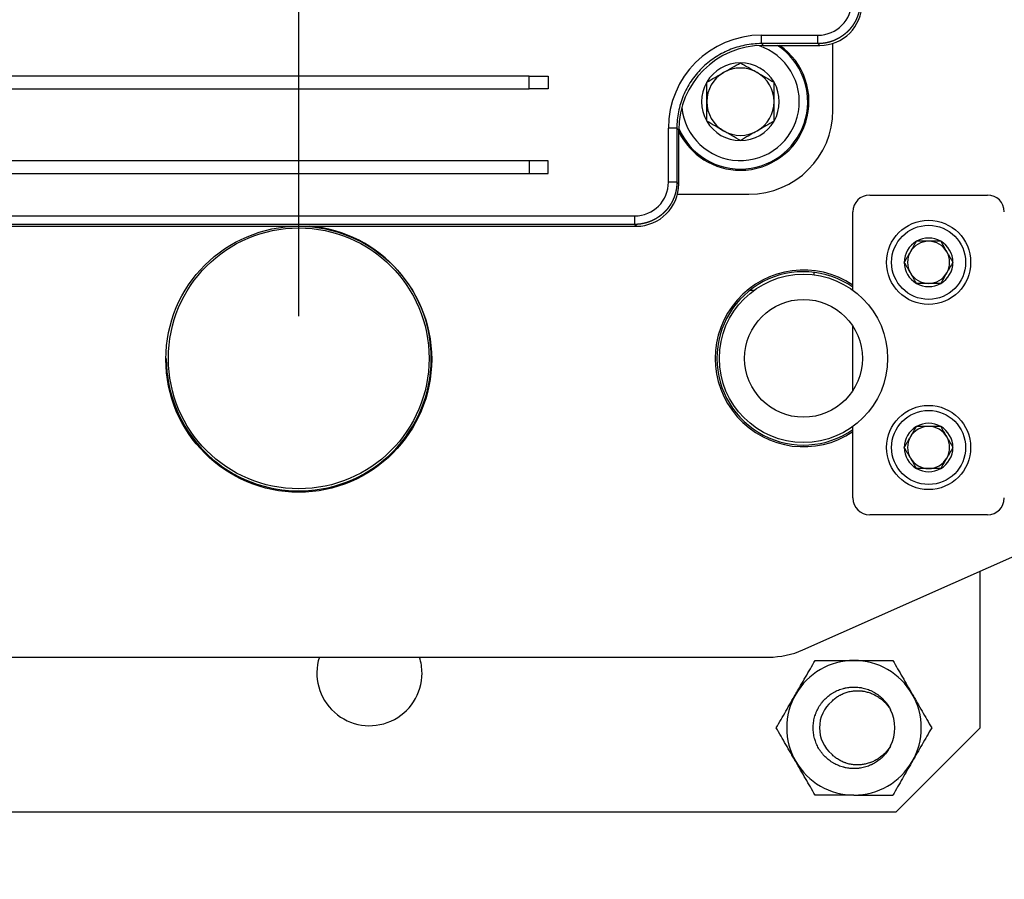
# Model space of a CAD drawing. Header units: millimetres. Extents: x 1476 to 3743, y -156 to 1447.
# Tile 44 of 70: x 3177 to 3294, y 918 to 1020. Entities that reach past the tile are written whole.
import ezdxf

# ---------------------------------------------------------------- set-up
doc = ezdxf.new("R2010")
doc.units = ezdxf.units.MM
doc.dimstyles.get("Standard").update_dxf_attribs({"dimtxt": 20, "dimasz": 8, "dimexe": 3, "dimexo": 5, "dimgap": 0.09, "dimtad": 0, "dimtih": 1, "dimtoh": 1, "dimdsep": 46, "dimtxsty": 'Standard', "dimcen": 0.09, "dimadec": 0, "dimazin": 0, "dimtfac": 1, "dimtofl": 0, "dimtmove": 0, "dimatfit": 3, "dimfxl": 1, "dimtolj": 1, "dimtzin": 0, "dimarcsym": 0})

# ---------------------------------------------------------------- blocks, each defined once
blk = doc.blocks.new('*D2')
at = {"color": 0, "lineweight": -2, "transparency": 16777216}
for p, q in [((2772.24, 987.02), (2772.24, 1209.05)), ((3210.24, 985.02), (3210.24, 1209.05)), ((2780.24, 1206.05), (2964.48, 1206.05)), ((3202.24, 1206.05), (3018, 1206.05))]:
    blk.add_line(p, q, dxfattribs=at)
at = {"color": 0, "lineweight": 18, "transparency": 16777216}
for points in [[(2780.24, 1207.39), (2780.24, 1204.72), (2772.24, 1206.05)], [(3202.24, 1207.39), (3202.24, 1204.72), (3210.24, 1206.05)]]:
    blk.add_solid(points, dxfattribs=at)
at = {"layer": 'Defpoints', "color": 0, "lineweight": 18, "transparency": 16777216}
for p in [(3210.24, 1206.05), (2772.24, 982.02), (3210.24, 980.02)]:
    blk.add_point(p, dxfattribs=at)
at = {"color": 0, "lineweight": 18, "transparency": 16777216, "insert": (2991.24, 1206.05), "char_height": 20, "attachment_point": 5}
blk.add_mtext('\\A1;438', dxfattribs=at)
blk = doc.blocks.new('*D4')
at = {"color": 0, "lineweight": -2, "transparency": 16777216}
for p, q in [((3271.46, 1048.86), (3449.96, 1048.86)), ((3446.96, 1040.86), (3446.96, 875.91)), ((3446.96, 690.77), (3446.96, 855.73)), ((3146.11, 682.77), (3449.96, 682.77))]:
    blk.add_line(p, q, dxfattribs=at)
at = {"color": 0, "lineweight": 18, "transparency": 16777216}
for points in [[(3445.62, 1040.86), (3448.29, 1040.86), (3446.96, 1048.86)], [(3445.62, 690.77), (3448.29, 690.77), (3446.96, 682.77)]]:
    blk.add_solid(points, dxfattribs=at)
at = {"layer": 'Defpoints', "color": 0, "lineweight": 18, "transparency": 16777216}
for p in [(3266.46, 1048.86), (3141.11, 682.77), (3446.96, 682.77)]:
    blk.add_point(p, dxfattribs=at)
at = {"color": 0, "lineweight": 18, "transparency": 16777216, "insert": (3446.96, 865.82), "char_height": 20, "attachment_point": 5}
blk.add_mtext('\\A1;385', dxfattribs=at)

msp = doc.modelspace()

# ---------------------------------------------------------------- linework, layer by layer
for p, q in [((3265.239, 1018.424), (3271.964, 1018.424)), ((3265.239, 1017.419), (3265.239, 1018.424)), ((3271.964, 1017.419), (3271.964, 1018.424)), ((3265.239, 1017.419), (3265.453, 1017.205)), ((3271.964, 1017.419), (3265.239, 1017.419)), ((3265.453, 1017.205), (3272.177, 1017.205)), ((3272.177, 1017.205), (3271.964, 1017.419)), ((3273.742, 1009.522), (3273.742, 1017.455)), ((3237.628, 1013.561), (3173.484, 1013.561)), ((3237.628, 1013.561), (3239.875, 1013.561)), ((3237.628, 1012.053), (3237.628, 1013.561)), ((3239.875, 1013.561), (3239.875, 1012.053)), ((3173.484, 1012.053), (3237.628, 1012.053)), ((3239.875, 1012.053), (3237.628, 1012.053)), ((3254.184, 1000.961), (3254.184, 1007.369)), ((3255.189, 1007.369), (3254.184, 1007.369)), ((3255.403, 1007.155), (3255.189, 1007.369)), ((3255.189, 1007.369), (3255.189, 1000.961)), ((3255.403, 1000.747), (3255.403, 1007.155)), ((3237.628, 1003.511), (3173.484, 1003.511)), ((3239.875, 1003.511), (3237.628, 1003.511)), ((3237.628, 1003.511), (3237.628, 1002.003)), ((3239.875, 1002.003), (3239.875, 1003.511)), ((3173.484, 1002.003), (3237.628, 1002.003)), ((3237.628, 1002.003), (3239.875, 1002.003)), ((3255.189, 1000.961), (3254.184, 1000.961)), ((3255.189, 1000.961), (3255.403, 1000.747)), ((3255.251, 999.522), (3263.742, 999.522)), ((3278.111, 999.432), (3292.111, 999.432)), ((3276.111, 988.118), (3276.111, 997.432)), ((3170.948, 996.941), (3250.164, 996.941)), ((3250.164, 996.941), (3250.164, 995.936)), ((3170.734, 995.722), (3250.378, 995.722)), ((3250.164, 995.936), (3170.948, 995.936)), ((3250.378, 995.722), (3250.164, 995.936)), ((3271.492, 989.943), (3271.492, 990.245)), ((3263.992, 988.072), (3263.816, 988.072)), ((3263.992, 988.072), (3263.992, 988.209)), ((3264.309, 988.072), (3263.992, 988.072)), ((3276.111, 976.207), (3276.111, 983.836)), ((3270.181, 945.383), (3352.303, 981.882)), ((3276.111, 963.432), (3276.111, 971.926)), ((3292.111, 961.432), (3278.111, 961.432)), ((3291.242, 936.122), (3291.242, 954.744)), ((3154.364, 944.522), (3266.119, 944.522)), ((3281.242, 926.122), (3291.242, 936.122)), ((3173.244, 926.122), (3281.242, 926.122))]:
    msp.add_line(p, q)
for centre, radius in [((3285.111, 991.432), 5), ((3210.242, 979.917), 15.8), ((3210.242, 980.022), 15.5), ((3285.111, 991.432), 4.4), ((3270.242, 980.022), 10), ((3270.242, 980.022), 7), ((3285.111, 969.432), 5), ((3285.111, 969.432), 4.4)]:
    msp.add_circle(centre, radius)
for centre, radius, start, end in [((3262.742, 1010.522), 8, 203.49, 56.66063), ((3262.742, 1010.522), 7, 185.43938, 72.25313), ((3262.742, 1010.522), 8.15, 270, 55.09125), ((3262.742, 1010.522), 4.619, 90, 150), ((3262.742, 1010.522), 4.619, 30, 90), ((3262.742, 1010.522), 4, 120, 180), ((3262.742, 1010.522), 4, 60, 120), ((3262.742, 1010.522), 4, 0, 60), ((3262.742, 1010.522), 4.619, 150, 210), ((3262.742, 1010.522), 4.619, 330, 30), ((3262.742, 1010.522), 4, 180, 240), ((3262.742, 1010.522), 4, 300, 0), ((3263.742, 1009.522), 10, 270.00002, 360), ((3262.742, 1010.522), 4.619, 210, 270), ((3262.742, 1010.522), 4.619, 270, 330), ((3262.742, 1010.522), 8.15, 205.77375, 270), ((3262.742, 1010.522), 4, 240, 300), ((3278.111, 997.432), 2, 90, 180), ((3292.111, 997.432), 2, 0, 90), ((3210.242, 980.022), 15.75, 180, 85.46063), ((3285.111, 991.432), 2.887, 120, 180), ((3285.111, 991.432), 2.5, 90, 150), ((3285.111, 991.432), 2.887, 60, 120), ((3285.111, 991.432), 2.5, 30, 90), ((3285.111, 991.432), 2.887, 360, 60), ((3285.111, 991.432), 2.5, 150, 210), ((3285.111, 991.432), 2.5, 330, 30), ((3285.111, 991.432), 2.887, 180, 240), ((3285.111, 991.432), 2.887, 300, 360), ((3270.242, 980.022), 10.5, 56.0128, 303.9872), ((3270.242, 980.022), 10.3, 55.25438, 180), ((3285.111, 991.432), 2.5, 210, 270), ((3285.111, 991.432), 2.5, 270, 330), ((3285.111, 991.432), 2.887, 240, 300), ((3270.242, 980.022), 10.3, 180, 304.74562), ((3285.111, 969.432), 2.887, 120, 180), ((3285.111, 969.432), 2.5, 90, 150), ((3285.111, 969.432), 2.887, 60, 120), ((3285.111, 969.432), 2.5, 30, 90), ((3285.111, 969.432), 2.887, 360, 60), ((3285.111, 969.432), 2.5, 150, 210), ((3285.111, 969.432), 2.5, 330, 30), ((3285.111, 969.432), 2.887, 180, 240), ((3285.111, 969.432), 2.887, 300, 360), ((3285.111, 969.432), 2.5, 210, 270), ((3285.111, 969.432), 2.5, 270, 330), ((3285.111, 969.432), 2.887, 240, 300), ((3278.111, 963.432), 2, 180, 270), ((3292.111, 963.432), 2, 270, 0), ((3266.119, 954.522), 10, 270, 293.96247), ((3218.642, 942.622), 6.25, 162.30375, 0), ((3218.642, 942.622), 6.25, 0, 17.70187), ((3276.242, 936.122), 8, 90, 150), ((3276.242, 936.122), 8, 30, 90), ((3276.242, 936.122), 8, 150, 210), ((3276.242, 936.122), 8, 330, 30), ((3276.242, 936.122), 4.1, 130.16828, 229.83172), ((3276.242, 936.122), 4.85, 333.75334, 26.24574), ((3276.242, 936.122), 8, 210, 270), ((3276.242, 936.122), 8, 270, 330)]:
    msp.add_arc(centre, radius, start, end)
for centre, major_axis, start_param in [((3271.964, 1022.444), (2.843, -2.843), 5.4977932), ((3272.177, 1022.23), (3.553, -3.553), 5.4977937), ((3265.239, 1007.369), (-7.817, 7.817), 5.4977932), ((3265.453, 1007.155), (-7.107, 7.107), 5.4977932), ((3250.164, 1000.961), (2.843, -2.843), 5.4977932), ((3250.378, 1000.747), (3.553, -3.553), 5.4977936)]:
    msp.add_ellipse(centre, major_axis=major_axis, ratio=0.9999878, start_param=start_param, end_param=7.0685774)
for points, knots in [([(3276.989, 1022.444), (3276.989, 1022.432), (3276.988, 1022.407), (3276.988, 1022.371), (3276.987, 1022.335), (3276.987, 1022.298), (3276.985, 1022.262), (3276.984, 1022.226), (3276.982, 1022.189), (3276.98, 1022.153), (3276.978, 1022.117), (3276.975, 1022.08), (3276.973, 1022.044), (3276.97, 1022.008), (3276.966, 1021.972), (3276.963, 1021.935), (3276.959, 1021.899), (3276.955, 1021.863), (3276.951, 1021.827), (3276.946, 1021.791), (3276.941, 1021.755), (3276.936, 1021.719), (3276.931, 1021.683), (3276.925, 1021.647), (3276.919, 1021.611), (3276.913, 1021.575), (3276.907, 1021.539), (3276.9, 1021.504), (3276.893, 1021.468), (3276.886, 1021.432), (3276.878, 1021.397), (3276.871, 1021.361), (3276.863, 1021.326), (3276.854, 1021.29), (3276.846, 1021.255), (3276.837, 1021.22), (3276.828, 1021.184), (3276.819, 1021.149), (3276.809, 1021.114), (3276.8, 1021.079), (3276.79, 1021.044), (3276.779, 1021.009), (3276.769, 1020.974), (3276.758, 1020.94), (3276.747, 1020.905), (3276.736, 1020.87), (3276.724, 1020.836), (3276.713, 1020.801), (3276.701, 1020.767), (3276.688, 1020.733), (3276.676, 1020.699), (3276.663, 1020.665), (3276.65, 1020.631), (3276.637, 1020.597), (3276.623, 1020.563), (3276.61, 1020.529), (3276.596, 1020.496), (3276.581, 1020.462), (3276.567, 1020.429), (3276.552, 1020.396), (3276.537, 1020.362), (3276.522, 1020.329), (3276.507, 1020.296), (3276.491, 1020.264), (3276.475, 1020.231), (3276.459, 1020.198), (3276.443, 1020.166), (3276.426, 1020.133), (3276.409, 1020.101), (3276.392, 1020.069), (3276.375, 1020.037), (3276.357, 1020.005), (3276.339, 1019.973), (3276.321, 1019.942), (3276.303, 1019.91), (3276.285, 1019.879), (3276.266, 1019.848), (3276.247, 1019.817), (3276.228, 1019.786), (3276.209, 1019.755), (3276.189, 1019.724), (3276.169, 1019.694), (3276.149, 1019.663), (3276.129, 1019.633), (3276.109, 1019.603), (3276.088, 1019.573), (3276.067, 1019.543), (3276.046, 1019.514), (3276.025, 1019.484), (3276.003, 1019.455), (3275.981, 1019.426), (3275.959, 1019.397), (3275.937, 1019.368), (3275.915, 1019.339), (3275.892, 1019.311), (3275.87, 1019.282), (3275.847, 1019.254), (3275.823, 1019.226), (3275.8, 1019.198), (3275.776, 1019.171), (3275.753, 1019.143), (3275.729, 1019.116), (3275.704, 1019.089), (3275.68, 1019.062), (3275.655, 1019.035), (3275.631, 1019.008), (3275.606, 1018.982), (3275.581, 1018.956), (3275.555, 1018.929), (3275.53, 1018.904), (3275.504, 1018.878), (3275.478, 1018.852), (3275.452, 1018.827), (3275.426, 1018.802), (3275.399, 1018.777), (3275.373, 1018.752), (3275.346, 1018.727), (3275.319, 1018.703), (3275.292, 1018.679), (3275.264, 1018.655), (3275.237, 1018.631), (3275.209, 1018.607), (3275.181, 1018.584), (3275.153, 1018.561), (3275.125, 1018.538), (3275.097, 1018.515), (3275.068, 1018.493), (3275.039, 1018.47), (3275.011, 1018.448), (3274.982, 1018.426), (3274.952, 1018.404), (3274.923, 1018.383), (3274.894, 1018.361), (3274.864, 1018.34), (3274.834, 1018.319), (3274.804, 1018.299), (3274.774, 1018.278), (3274.744, 1018.258), (3274.714, 1018.238), (3274.683, 1018.218), (3274.653, 1018.199), (3274.622, 1018.179), (3274.591, 1018.16), (3274.56, 1018.141), (3274.528, 1018.123), (3274.497, 1018.104), (3274.466, 1018.086), (3274.434, 1018.068), (3274.402, 1018.05), (3274.37, 1018.033), (3274.338, 1018.015), (3274.306, 1017.998), (3274.274, 1017.981), (3274.242, 1017.965), (3274.209, 1017.948), (3274.177, 1017.932), (3274.144, 1017.916), (3274.111, 1017.901), (3274.078, 1017.885), (3274.045, 1017.87), (3274.012, 1017.855), (3273.979, 1017.841), (3273.945, 1017.826), (3273.912, 1017.812), (3273.878, 1017.798), (3273.845, 1017.784), (3273.811, 1017.771), (3273.777, 1017.757), (3273.743, 1017.744), (3273.709, 1017.732), (3273.675, 1017.719), (3273.64, 1017.707), (3273.606, 1017.695), (3273.572, 1017.683), (3273.537, 1017.672), (3273.503, 1017.66), (3273.468, 1017.649), (3273.433, 1017.638), (3273.398, 1017.628), (3273.363, 1017.618), (3273.329, 1017.608), (3273.293, 1017.598), (3273.258, 1017.588), (3273.223, 1017.579), (3273.188, 1017.57), (3273.153, 1017.561), (3273.117, 1017.553), (3273.082, 1017.545), (3273.046, 1017.537), (3273.011, 1017.529), (3272.975, 1017.522), (3272.94, 1017.514), (3272.904, 1017.508), (3272.868, 1017.501), (3272.832, 1017.494), (3272.796, 1017.488), (3272.76, 1017.482), (3272.725, 1017.477), (3272.689, 1017.471), (3272.653, 1017.466), (3272.617, 1017.461), (3272.58, 1017.457), (3272.544, 1017.452), (3272.508, 1017.448), (3272.472, 1017.445), (3272.436, 1017.441), (3272.4, 1017.438), (3272.363, 1017.435), (3272.327, 1017.432), (3272.291, 1017.429), (3272.254, 1017.427), (3272.218, 1017.425), (3272.182, 1017.424), (3272.145, 1017.422), (3272.109, 1017.421), (3272.073, 1017.42), (3272.036, 1017.419), (3272, 1017.419), (3271.976, 1017.419), (3271.964, 1017.419)], [0, 0, 0, 0, 0.0046082, 0.0092163, 0.0138245, 0.0184326, 0.0230408, 0.027649, 0.0322571, 0.0368653, 0.0414734, 0.0460816, 0.0506898, 0.0552979, 0.0599061, 0.0645143, 0.0691225, 0.0737306, 0.0783388, 0.082947, 0.0875552, 0.0921633, 0.0967715, 0.1013797, 0.1059879, 0.1105961, 0.1152042, 0.1198124, 0.1244206, 0.1290288, 0.133637, 0.1382452, 0.1428534, 0.1474615, 0.1520697, 0.1566779, 0.1612861, 0.1658943, 0.1705025, 0.1751107, 0.1797189, 0.1843271, 0.1889353, 0.1935435, 0.1981517, 0.2027599, 0.2073681, 0.2119763, 0.2165845, 0.2211928, 0.225801, 0.2304092, 0.2350174, 0.2396256, 0.2442338, 0.248842, 0.2534503, 0.2580585, 0.2626667, 0.2672749, 0.2718831, 0.2764914, 0.2810996, 0.2857078, 0.2903161, 0.2949243, 0.2995325, 0.3041407, 0.308749, 0.3133572, 0.3179654, 0.3225737, 0.3271819, 0.3317902, 0.3363984, 0.3410066, 0.3456149, 0.3502231, 0.3548314, 0.3594396, 0.3640479, 0.3686561, 0.3732644, 0.3778726, 0.3824809, 0.3870891, 0.3916974, 0.3963056, 0.4009139, 0.4055222, 0.4101304, 0.4147387, 0.419347, 0.4239552, 0.4285635, 0.4331718, 0.43778, 0.4423883, 0.4469966, 0.4516048, 0.4562131, 0.4608214, 0.4654297, 0.470038, 0.4746462, 0.4792545, 0.4838628, 0.4884711, 0.4930794, 0.4976877, 0.5022959, 0.5069042, 0.5115125, 0.5161208, 0.5207291, 0.5253374, 0.5299457, 0.534554, 0.5391623, 0.5437706, 0.5483789, 0.5529872, 0.5575955, 0.5622038, 0.5668121, 0.5714205, 0.5760288, 0.5806371, 0.5852454, 0.5898537, 0.594462, 0.5990703, 0.6036787, 0.608287, 0.6128953, 0.6175036, 0.622112, 0.6267203, 0.6313286, 0.6359369, 0.6405453, 0.6451536, 0.6497619, 0.6543703, 0.6589786, 0.663587, 0.6681953, 0.6728036, 0.677412, 0.6820203, 0.6866287, 0.691237, 0.6958454, 0.7004537, 0.7050621, 0.7096704, 0.7142788, 0.7188872, 0.7234955, 0.7281039, 0.7327122, 0.7373206, 0.741929, 0.7465373, 0.7511457, 0.7557541, 0.7603624, 0.7649708, 0.7695792, 0.7741876, 0.7787959, 0.7834043, 0.7880127, 0.7926211, 0.7972295, 0.8018379, 0.8064462, 0.8110546, 0.815663, 0.8202714, 0.8248798, 0.8294882, 0.8340966, 0.838705, 0.8433134, 0.8479218, 0.8525302, 0.8571386, 0.861747, 0.8663554, 0.8709638, 0.8755723, 0.8801807, 0.8847891, 0.8893975, 0.8940059, 0.8986143, 0.9032228, 0.9078312, 0.9124396, 0.917048, 0.9216565, 0.9262649, 0.9308733, 0.9354818, 0.9400902, 0.9446986, 0.9493071, 0.9539155, 0.9585239, 0.9631324, 0.9677408, 0.9723493, 0.9769577, 0.9815662, 0.9861746, 0.9907831, 0.9953915, 1, 1, 1, 1]), ([(3265.239, 1017.419), (3264.91, 1017.419), (3264.581, 1017.403), (3263.927, 1017.338), (3263.601, 1017.29), (3262.956, 1017.162), (3262.636, 1017.082), (3262.007, 1016.891), (3261.697, 1016.78), (3261.089, 1016.528), (3260.791, 1016.387), (3260.211, 1016.077), (3259.929, 1015.908), (3259.382, 1015.542), (3258.853, 1015.15), (3258.121, 1014.487), (3257.458, 1013.755), (3257.065, 1013.226), (3256.7, 1012.679), (3256.531, 1012.396), (3256.221, 1011.816), (3256.08, 1011.519), (3255.828, 1010.911), (3255.717, 1010.601), (3255.526, 1009.971), (3255.446, 1009.652), (3255.318, 1009.007), (3255.27, 1008.681), (3255.205, 1008.027), (3255.189, 1007.698), (3255.189, 1007.369)], [0, 0, 0, 0, 0.0625, 0.0625, 0.125, 0.125, 0.1875, 0.1875, 0.25, 0.25, 0.3125, 0.3125, 0.375, 0.375, 0.4375, 0.5, 0.5625, 0.625, 0.625, 0.6875, 0.6875, 0.75, 0.75, 0.8125, 0.8125, 0.875, 0.875, 0.9375, 0.9375, 1, 1, 1, 1]), ([(3258.742, 1012.831), (3259.068, 1013.02), (3259.397, 1013.21), (3259.896, 1013.497), (3260.063, 1013.594), (3260.399, 1013.788), (3260.568, 1013.885), (3260.78, 1014.008), (3260.823, 1014.033), (3260.908, 1014.082), (3260.951, 1014.107), (3261.078, 1014.18), (3261.163, 1014.229), (3261.417, 1014.375), (3261.584, 1014.472), (3262.085, 1014.761), (3262.415, 1014.952), (3262.742, 1015.14)], [0, 0, 0, 0, 0.25, 0.25, 0.375, 0.375, 0.5, 0.5, 0.53125, 0.53125, 0.5625, 0.5625, 0.625, 0.625, 0.75, 0.75, 1, 1, 1, 1]), ([(3262.742, 1015.14), (3263.068, 1014.952), (3263.397, 1014.762), (3263.896, 1014.474), (3264.063, 1014.378), (3264.399, 1014.184), (3264.568, 1014.086), (3264.78, 1013.963), (3264.823, 1013.939), (3264.908, 1013.89), (3264.951, 1013.865), (3265.078, 1013.791), (3265.163, 1013.742), (3265.417, 1013.596), (3265.584, 1013.499), (3266.085, 1013.21), (3266.415, 1013.02), (3266.742, 1012.831)], [0, 0, 0, 0, 0.25, 0.25, 0.375, 0.375, 0.5, 0.5, 0.53125, 0.53125, 0.5625, 0.5625, 0.625, 0.625, 0.75, 0.75, 1, 1, 1, 1]), ([(3258.742, 1008.212), (3258.742, 1008.4), (3258.742, 1008.59), (3258.742, 1008.877), (3258.742, 1008.973), (3258.742, 1009.166), (3258.742, 1009.262), (3258.742, 1009.551), (3258.742, 1009.745), (3258.742, 1010.133), (3258.742, 1010.327), (3258.742, 1010.718), (3258.742, 1010.913), (3258.742, 1011.159), (3258.742, 1011.208), (3258.742, 1011.306), (3258.742, 1011.452), (3258.742, 1011.598), (3258.742, 1011.887), (3258.742, 1012.078), (3258.742, 1012.457), (3258.742, 1012.644), (3258.742, 1012.831)], [0, 0, 0, 0, 0.125, 0.125, 0.1875, 0.1875, 0.25, 0.25, 0.375, 0.375, 0.5, 0.5, 0.625, 0.625, 0.65625, 0.65625, 0.6875, 0.75, 0.75, 0.875, 0.875, 1, 1, 1, 1]), ([(3266.742, 1008.212), (3266.742, 1008.4), (3266.742, 1008.59), (3266.742, 1008.877), (3266.742, 1008.973), (3266.742, 1009.166), (3266.742, 1009.262), (3266.742, 1009.551), (3266.742, 1009.745), (3266.742, 1010.133), (3266.742, 1010.327), (3266.742, 1010.718), (3266.742, 1010.913), (3266.742, 1011.159), (3266.742, 1011.208), (3266.742, 1011.306), (3266.742, 1011.452), (3266.742, 1011.598), (3266.742, 1011.887), (3266.742, 1012.078), (3266.742, 1012.457), (3266.742, 1012.644), (3266.742, 1012.831)], [0, 0, 0, 0, 0.125, 0.125, 0.1875, 0.1875, 0.25, 0.25, 0.375, 0.375, 0.5, 0.5, 0.625, 0.625, 0.65625, 0.65625, 0.6875, 0.75, 0.75, 0.875, 0.875, 1, 1, 1, 1]), ([(3262.742, 1005.903), (3262.415, 1006.091), (3262.086, 1006.281), (3261.588, 1006.569), (3261.42, 1006.666), (3261.084, 1006.86), (3260.915, 1006.957), (3260.703, 1007.08), (3260.66, 1007.104), (3260.575, 1007.154), (3260.532, 1007.178), (3260.405, 1007.252), (3260.32, 1007.301), (3260.067, 1007.447), (3259.899, 1007.544), (3259.398, 1007.833), (3259.069, 1008.023), (3258.742, 1008.212)], [0, 0, 0, 0, 0.25, 0.25, 0.375, 0.375, 0.5, 0.5, 0.53125, 0.53125, 0.5625, 0.5625, 0.625, 0.625, 0.75, 0.75, 1, 1, 1, 1]), ([(3266.742, 1008.212), (3266.415, 1008.024), (3266.086, 1007.834), (3265.588, 1007.546), (3265.42, 1007.45), (3265.084, 1007.256), (3264.915, 1007.158), (3264.703, 1007.035), (3264.66, 1007.011), (3264.575, 1006.961), (3264.532, 1006.937), (3264.405, 1006.863), (3264.32, 1006.814), (3264.067, 1006.668), (3263.899, 1006.571), (3263.398, 1006.282), (3263.069, 1006.092), (3262.742, 1005.903)], [0, 0, 0, 0, 0.25, 0.25, 0.375, 0.375, 0.5, 0.5, 0.53125, 0.53125, 0.5625, 0.5625, 0.625, 0.625, 0.75, 0.75, 1, 1, 1, 1]), ([(3255.189, 1000.961), (3255.189, 1000.949), (3255.189, 1000.924), (3255.189, 1000.888), (3255.188, 1000.852), (3255.187, 1000.815), (3255.186, 1000.779), (3255.184, 1000.743), (3255.183, 1000.706), (3255.181, 1000.67), (3255.178, 1000.634), (3255.176, 1000.597), (3255.173, 1000.561), (3255.17, 1000.525), (3255.167, 1000.489), (3255.163, 1000.452), (3255.159, 1000.416), (3255.155, 1000.38), (3255.151, 1000.344), (3255.146, 1000.308), (3255.142, 1000.272), (3255.136, 1000.236), (3255.131, 1000.2), (3255.125, 1000.164), (3255.12, 1000.128), (3255.113, 1000.092), (3255.107, 1000.056), (3255.1, 1000.021), (3255.093, 999.985), (3255.086, 999.949), (3255.079, 999.914), (3255.071, 999.878), (3255.063, 999.843), (3255.055, 999.807), (3255.046, 999.772), (3255.038, 999.737), (3255.029, 999.701), (3255.019, 999.666), (3255.01, 999.631), (3255, 999.596), (3254.99, 999.561), (3254.98, 999.526), (3254.969, 999.491), (3254.959, 999.457), (3254.948, 999.422), (3254.936, 999.387), (3254.925, 999.353), (3254.913, 999.318), (3254.901, 999.284), (3254.889, 999.25), (3254.876, 999.216), (3254.864, 999.182), (3254.851, 999.148), (3254.837, 999.114), (3254.824, 999.08), (3254.81, 999.046), (3254.796, 999.013), (3254.782, 998.979), (3254.767, 998.946), (3254.753, 998.913), (3254.738, 998.879), (3254.723, 998.846), (3254.707, 998.813), (3254.691, 998.781), (3254.676, 998.748), (3254.659, 998.715), (3254.643, 998.683), (3254.626, 998.65), (3254.61, 998.618), (3254.593, 998.586), (3254.575, 998.554), (3254.558, 998.522), (3254.54, 998.49), (3254.522, 998.459), (3254.504, 998.427), (3254.485, 998.396), (3254.467, 998.365), (3254.448, 998.334), (3254.429, 998.303), (3254.409, 998.272), (3254.39, 998.241), (3254.37, 998.211), (3254.35, 998.18), (3254.33, 998.15), (3254.309, 998.12), (3254.288, 998.09), (3254.268, 998.06), (3254.246, 998.031), (3254.225, 998.001), (3254.204, 997.972), (3254.182, 997.943), (3254.16, 997.914), (3254.138, 997.885), (3254.115, 997.856), (3254.093, 997.828), (3254.07, 997.799), (3254.047, 997.771), (3254.024, 997.743), (3254, 997.715), (3253.977, 997.688), (3253.953, 997.66), (3253.929, 997.633), (3253.905, 997.606), (3253.881, 997.579), (3253.856, 997.552), (3253.831, 997.525), (3253.806, 997.499), (3253.781, 997.473), (3253.756, 997.446), (3253.73, 997.421), (3253.704, 997.395), (3253.679, 997.369), (3253.652, 997.344), (3253.626, 997.319), (3253.6, 997.294), (3253.573, 997.269), (3253.546, 997.244), (3253.519, 997.22), (3253.492, 997.196), (3253.465, 997.172), (3253.437, 997.148), (3253.41, 997.125), (3253.382, 997.101), (3253.354, 997.078), (3253.325, 997.055), (3253.297, 997.032), (3253.269, 997.01), (3253.24, 996.987), (3253.211, 996.965), (3253.182, 996.943), (3253.153, 996.921), (3253.124, 996.9), (3253.094, 996.879), (3253.065, 996.857), (3253.035, 996.837), (3253.005, 996.816), (3252.975, 996.795), (3252.944, 996.775), (3252.914, 996.755), (3252.884, 996.735), (3252.853, 996.716), (3252.822, 996.696), (3252.791, 996.677), (3252.76, 996.658), (3252.729, 996.64), (3252.698, 996.621), (3252.666, 996.603), (3252.634, 996.585), (3252.603, 996.567), (3252.571, 996.55), (3252.539, 996.532), (3252.507, 996.515), (3252.475, 996.498), (3252.442, 996.482), (3252.41, 996.466), (3252.377, 996.449), (3252.344, 996.433), (3252.312, 996.418), (3252.279, 996.402), (3252.246, 996.387), (3252.212, 996.372), (3252.179, 996.358), (3252.146, 996.343), (3252.112, 996.329), (3252.079, 996.315), (3252.045, 996.301), (3252.011, 996.288), (3251.977, 996.274), (3251.943, 996.261), (3251.909, 996.249), (3251.875, 996.236), (3251.841, 996.224), (3251.807, 996.212), (3251.772, 996.2), (3251.738, 996.189), (3251.703, 996.177), (3251.668, 996.166), (3251.634, 996.156), (3251.599, 996.145), (3251.564, 996.135), (3251.529, 996.125), (3251.494, 996.115), (3251.459, 996.105), (3251.424, 996.096), (3251.388, 996.087), (3251.353, 996.079), (3251.318, 996.07), (3251.282, 996.062), (3251.247, 996.054), (3251.211, 996.046), (3251.176, 996.039), (3251.14, 996.031), (3251.104, 996.025), (3251.068, 996.018), (3251.033, 996.011), (3250.997, 996.005), (3250.961, 995.999), (3250.925, 995.994), (3250.889, 995.988), (3250.853, 995.983), (3250.817, 995.978), (3250.781, 995.974), (3250.745, 995.969), (3250.709, 995.965), (3250.672, 995.962), (3250.636, 995.958), (3250.6, 995.955), (3250.564, 995.952), (3250.527, 995.949), (3250.491, 995.946), (3250.455, 995.944), (3250.419, 995.942), (3250.382, 995.941), (3250.346, 995.939), (3250.31, 995.938), (3250.273, 995.937), (3250.237, 995.936), (3250.2, 995.936), (3250.176, 995.936), (3250.164, 995.936)], [0, 0, 0, 0, 0.0046082, 0.0092163, 0.0138245, 0.0184326, 0.0230408, 0.027649, 0.0322571, 0.0368653, 0.0414734, 0.0460816, 0.0506898, 0.0552979, 0.0599061, 0.0645143, 0.0691225, 0.0737306, 0.0783388, 0.082947, 0.0875552, 0.0921633, 0.0967715, 0.1013797, 0.1059879, 0.1105961, 0.1152042, 0.1198124, 0.1244206, 0.1290288, 0.133637, 0.1382452, 0.1428534, 0.1474615, 0.1520697, 0.1566779, 0.1612861, 0.1658943, 0.1705025, 0.1751107, 0.1797189, 0.1843271, 0.1889353, 0.1935435, 0.1981517, 0.2027599, 0.2073681, 0.2119763, 0.2165845, 0.2211928, 0.225801, 0.2304092, 0.2350174, 0.2396256, 0.2442338, 0.248842, 0.2534503, 0.2580585, 0.2626667, 0.2672749, 0.2718831, 0.2764914, 0.2810996, 0.2857078, 0.290316, 0.2949243, 0.2995325, 0.3041407, 0.308749, 0.3133572, 0.3179654, 0.3225737, 0.3271819, 0.3317902, 0.3363984, 0.3410066, 0.3456149, 0.3502231, 0.3548314, 0.3594396, 0.3640479, 0.3686561, 0.3732644, 0.3778726, 0.3824809, 0.3870891, 0.3916974, 0.3963056, 0.4009139, 0.4055222, 0.4101304, 0.4147387, 0.419347, 0.4239552, 0.4285635, 0.4331718, 0.43778, 0.4423883, 0.4469966, 0.4516048, 0.4562131, 0.4608214, 0.4654297, 0.470038, 0.4746462, 0.4792545, 0.4838628, 0.4884711, 0.4930794, 0.4976877, 0.5022959, 0.5069042, 0.5115125, 0.5161208, 0.5207291, 0.5253374, 0.5299457, 0.534554, 0.5391623, 0.5437706, 0.5483789, 0.5529872, 0.5575955, 0.5622038, 0.5668121, 0.5714205, 0.5760288, 0.5806371, 0.5852454, 0.5898537, 0.594462, 0.5990703, 0.6036787, 0.608287, 0.6128953, 0.6175036, 0.622112, 0.6267203, 0.6313286, 0.6359369, 0.6405453, 0.6451536, 0.6497619, 0.6543703, 0.6589786, 0.663587, 0.6681953, 0.6728036, 0.677412, 0.6820203, 0.6866287, 0.691237, 0.6958454, 0.7004537, 0.7050621, 0.7096704, 0.7142788, 0.7188872, 0.7234955, 0.7281039, 0.7327122, 0.7373206, 0.741929, 0.7465373, 0.7511457, 0.7557541, 0.7603624, 0.7649708, 0.7695792, 0.7741876, 0.7787959, 0.7834043, 0.7880127, 0.7926211, 0.7972295, 0.8018379, 0.8064462, 0.8110546, 0.815663, 0.8202714, 0.8248798, 0.8294882, 0.8340966, 0.838705, 0.8433134, 0.8479218, 0.8525302, 0.8571386, 0.861747, 0.8663554, 0.8709638, 0.8755723, 0.8801807, 0.8847891, 0.8893975, 0.8940059, 0.8986143, 0.9032228, 0.9078312, 0.9124396, 0.917048, 0.9216565, 0.9262649, 0.9308733, 0.9354818, 0.9400902, 0.9446986, 0.9493071, 0.9539155, 0.9585239, 0.9631324, 0.9677408, 0.9723493, 0.9769577, 0.9815662, 0.9861746, 0.9907831, 0.9953915, 1, 1, 1, 1]), ([(3282.224, 991.432), (3282.342, 991.637), (3282.461, 991.843), (3282.642, 992.156), (3282.703, 992.261), (3282.794, 992.419), (3282.825, 992.472), (3282.886, 992.578), (3282.917, 992.632), (3283.009, 992.791), (3283.07, 992.897), (3283.191, 993.107), (3283.251, 993.211), (3283.431, 993.523), (3283.55, 993.728), (3283.668, 993.932)], [0, 0, 0, 0, 0.25, 0.25, 0.375, 0.375, 0.4375, 0.4375, 0.5, 0.5, 0.625, 0.625, 0.75, 0.75, 1, 1, 1, 1]), ([(3286.555, 993.932), (3286.437, 993.932), (3286.319, 993.932), (3286.079, 993.932), (3285.959, 993.932), (3285.718, 993.932), (3285.597, 993.932), (3285.354, 993.932), (3285.233, 993.932), (3284.989, 993.932), (3284.866, 993.932), (3284.713, 993.932), (3284.682, 993.932), (3284.621, 993.932), (3284.53, 993.932), (3284.439, 993.932), (3284.138, 993.932), (3283.901, 993.932), (3283.668, 993.932)], [0, 0, 0, 0, 0.125, 0.125, 0.25, 0.25, 0.375, 0.375, 0.5, 0.5, 0.625, 0.625, 0.65625, 0.65625, 0.6875, 0.75, 0.75, 1, 1, 1, 1]), ([(3286.555, 993.932), (3286.673, 993.728), (3286.792, 993.522), (3286.972, 993.209), (3287.033, 993.104), (3287.124, 992.946), (3287.155, 992.893), (3287.216, 992.787), (3287.247, 992.733), (3287.339, 992.574), (3287.4, 992.468), (3287.521, 992.258), (3287.582, 992.154), (3287.761, 991.842), (3287.88, 991.637), (3287.998, 991.432)], [0, 0, 0, 0, 0.25, 0.25, 0.375, 0.375, 0.4375, 0.4375, 0.5, 0.5, 0.625, 0.625, 0.75, 0.75, 1, 1, 1, 1]), ([(3283.668, 988.932), (3283.55, 989.137), (3283.431, 989.343), (3283.25, 989.656), (3283.19, 989.761), (3283.098, 989.919), (3283.068, 989.972), (3283.006, 990.078), (3282.975, 990.132), (3282.883, 990.291), (3282.822, 990.397), (3282.701, 990.607), (3282.641, 990.711), (3282.461, 991.023), (3282.342, 991.228), (3282.224, 991.432)], [0, 0, 0, 0, 0.25, 0.25, 0.375, 0.375, 0.4375, 0.4375, 0.5, 0.5, 0.625, 0.625, 0.75, 0.75, 1, 1, 1, 1]), ([(3287.998, 991.432), (3287.88, 991.228), (3287.761, 991.022), (3287.58, 990.709), (3287.52, 990.604), (3287.428, 990.446), (3287.398, 990.393), (3287.336, 990.287), (3287.306, 990.233), (3287.214, 990.074), (3287.153, 989.968), (3287.031, 989.758), (3286.971, 989.654), (3286.791, 989.342), (3286.672, 989.137), (3286.555, 988.932)], [0, 0, 0, 0, 0.25, 0.25, 0.375, 0.375, 0.4375, 0.4375, 0.5, 0.5, 0.625, 0.625, 0.75, 0.75, 1, 1, 1, 1]), ([(3286.555, 988.932), (3286.437, 988.932), (3286.319, 988.932), (3286.079, 988.932), (3285.959, 988.932), (3285.718, 988.932), (3285.597, 988.932), (3285.354, 988.932), (3285.233, 988.932), (3284.989, 988.932), (3284.866, 988.932), (3284.713, 988.932), (3284.682, 988.932), (3284.621, 988.932), (3284.53, 988.932), (3284.439, 988.932), (3284.138, 988.932), (3283.901, 988.932), (3283.668, 988.932)], [0, 0, 0, 0, 0.125, 0.125, 0.25, 0.25, 0.375, 0.375, 0.5, 0.5, 0.625, 0.625, 0.65625, 0.65625, 0.6875, 0.75, 0.75, 1, 1, 1, 1]), ([(3282.224, 969.432), (3282.342, 969.637), (3282.461, 969.843), (3282.642, 970.156), (3282.703, 970.261), (3282.794, 970.419), (3282.825, 970.472), (3282.886, 970.578), (3282.917, 970.632), (3283.009, 970.791), (3283.07, 970.897), (3283.191, 971.107), (3283.251, 971.211), (3283.431, 971.523), (3283.55, 971.728), (3283.668, 971.932)], [0, 0, 0, 0, 0.25, 0.25, 0.375, 0.375, 0.4375, 0.4375, 0.5, 0.5, 0.625, 0.625, 0.75, 0.75, 1, 1, 1, 1]), ([(3286.555, 971.932), (3286.437, 971.932), (3286.319, 971.932), (3286.079, 971.932), (3285.959, 971.932), (3285.718, 971.932), (3285.597, 971.932), (3285.354, 971.932), (3285.233, 971.932), (3284.989, 971.932), (3284.866, 971.932), (3284.713, 971.932), (3284.682, 971.932), (3284.621, 971.932), (3284.53, 971.932), (3284.439, 971.932), (3284.138, 971.932), (3283.901, 971.932), (3283.668, 971.932)], [0, 0, 0, 0, 0.125, 0.125, 0.25, 0.25, 0.375, 0.375, 0.5, 0.5, 0.625, 0.625, 0.65625, 0.65625, 0.6875, 0.75, 0.75, 1, 1, 1, 1]), ([(3286.555, 971.932), (3286.673, 971.728), (3286.792, 971.522), (3286.972, 971.209), (3287.033, 971.104), (3287.124, 970.946), (3287.155, 970.893), (3287.216, 970.787), (3287.247, 970.733), (3287.339, 970.574), (3287.4, 970.468), (3287.521, 970.258), (3287.582, 970.154), (3287.761, 969.842), (3287.88, 969.637), (3287.998, 969.432)], [0, 0, 0, 0, 0.25, 0.25, 0.375, 0.375, 0.4375, 0.4375, 0.5, 0.5, 0.625, 0.625, 0.75, 0.75, 1, 1, 1, 1]), ([(3283.668, 966.932), (3283.55, 967.137), (3283.431, 967.343), (3283.25, 967.656), (3283.19, 967.761), (3283.098, 967.919), (3283.068, 967.972), (3283.006, 968.078), (3282.975, 968.132), (3282.883, 968.291), (3282.822, 968.397), (3282.701, 968.607), (3282.641, 968.711), (3282.461, 969.023), (3282.342, 969.228), (3282.224, 969.432)], [0, 0, 0, 0, 0.25, 0.25, 0.375, 0.375, 0.4375, 0.4375, 0.5, 0.5, 0.625, 0.625, 0.75, 0.75, 1, 1, 1, 1]), ([(3287.998, 969.432), (3287.88, 969.228), (3287.761, 969.022), (3287.58, 968.709), (3287.52, 968.604), (3287.428, 968.446), (3287.398, 968.393), (3287.336, 968.287), (3287.306, 968.233), (3287.214, 968.074), (3287.153, 967.968), (3287.031, 967.758), (3286.971, 967.654), (3286.791, 967.342), (3286.672, 967.137), (3286.555, 966.932)], [0, 0, 0, 0, 0.25, 0.25, 0.375, 0.375, 0.4375, 0.4375, 0.5, 0.5, 0.625, 0.625, 0.75, 0.75, 1, 1, 1, 1]), ([(3286.555, 966.932), (3286.437, 966.932), (3286.319, 966.932), (3286.079, 966.932), (3285.959, 966.932), (3285.718, 966.932), (3285.597, 966.932), (3285.354, 966.932), (3285.233, 966.932), (3284.989, 966.932), (3284.866, 966.932), (3284.713, 966.932), (3284.682, 966.932), (3284.621, 966.932), (3284.53, 966.932), (3284.439, 966.932), (3284.138, 966.932), (3283.901, 966.932), (3283.668, 966.932)], [0, 0, 0, 0, 0.125, 0.125, 0.25, 0.25, 0.375, 0.375, 0.5, 0.5, 0.625, 0.625, 0.65625, 0.65625, 0.6875, 0.75, 0.75, 1, 1, 1, 1]), ([(3269.313, 940.122), (3269.362, 940.206), (3269.411, 940.291), (3269.51, 940.462), (3269.559, 940.547), (3269.706, 940.801), (3269.804, 940.971), (3270.096, 941.477), (3270.289, 941.812), (3270.866, 942.811), (3271.246, 943.469), (3271.623, 944.122)], [0, 0, 0, 0, 0.0625, 0.0625, 0.125, 0.125, 0.25, 0.25, 0.5, 0.5, 1, 1, 1, 1]), ([(3271.623, 944.122), (3271.998, 944.122), (3272.377, 944.122), (3272.857, 944.122), (3272.953, 944.122), (3273.145, 944.122), (3273.433, 944.122), (3273.722, 944.122), (3274.3, 944.122), (3274.687, 944.122), (3275.462, 944.122), (3275.851, 944.122), (3276.242, 944.122)], [0, 0, 0, 0, 0.25, 0.25, 0.3125, 0.3125, 0.375, 0.5, 0.5, 0.75, 0.75, 1, 1, 1, 1]), ([(3276.242, 944.122), (3276.632, 944.122), (3277.024, 944.122), (3277.466, 944.122), (3277.515, 944.122), (3277.613, 944.122), (3277.76, 944.122), (3278.102, 944.122), (3278.393, 944.122), (3278.971, 944.122), (3279.353, 944.122), (3280.111, 944.122), (3280.487, 944.122), (3280.86, 944.122)], [0, 0, 0, 0, 0.25, 0.25, 0.28125, 0.28125, 0.3125, 0.375, 0.5, 0.5, 0.75, 0.75, 1, 1, 1, 1]), ([(3280.86, 944.122), (3281.238, 943.467), (3281.619, 942.808), (3282.196, 941.809), (3282.389, 941.474), (3282.778, 940.801), (3282.973, 940.462), (3283.17, 940.122)], [0, 0, 0, 0, 0.5, 0.5, 0.75, 0.75, 1, 1, 1, 1]), ([(3267.004, 936.122), (3267.382, 936.776), (3267.762, 937.435), (3268.339, 938.434), (3268.532, 938.769), (3268.921, 939.442), (3269.117, 939.781), (3269.313, 940.122)], [0, 0, 0, 0, 0.5, 0.5, 0.75, 0.75, 1, 1, 1, 1]), ([(3280.592, 933.977), (3280.497, 933.785), (3280.391, 933.602), (3280.157, 933.251), (3280.029, 933.084), (3279.819, 932.846), (3279.747, 932.768), (3279.653, 932.674), (3279.634, 932.655), (3279.595, 932.618), (3279.537, 932.563), (3279.478, 932.509), (3279.279, 932.335), (3279.112, 932.206), (3278.762, 931.972), (3278.579, 931.866), (3278.34, 931.749), (3278.292, 931.726), (3278.194, 931.682), (3278.048, 931.618), (3277.9, 931.563), (3277.6, 931.461), (3277.396, 931.406), (3277.086, 931.344), (3276.981, 931.327), (3276.823, 931.306), (3276.77, 931.3), (3276.664, 931.29), (3276.611, 931.285), (3276.346, 931.268), (3276.135, 931.268), (3275.714, 931.296), (3275.505, 931.323), (3275.245, 931.375), (3275.193, 931.386), (3275.115, 931.404), (3275.089, 931.41), (3275.037, 931.423), (3274.908, 931.457), (3274.782, 931.495), (3274.481, 931.597), (3274.287, 931.678), (3274.003, 931.818), (3273.91, 931.868), (3273.772, 931.947), (3273.727, 931.974), (3273.636, 932.031), (3273.591, 932.06), (3273.37, 932.208), (3273.202, 932.336), (3272.885, 932.614), (3272.736, 932.763), (3272.561, 932.962), (3272.527, 933.003), (3272.46, 933.085), (3272.426, 933.127), (3272.329, 933.254), (3272.267, 933.34), (3272.091, 933.604), (3271.985, 933.787), (3271.799, 934.165), (3271.718, 934.36), (3271.641, 934.587), (3271.632, 934.613), (3271.616, 934.664), (3271.592, 934.74), (3271.541, 934.918), (3271.505, 935.073), (3271.444, 935.383), (3271.416, 935.592), (3271.395, 935.908), (3271.392, 936.014), (3271.392, 936.174), (3271.392, 936.227), (3271.396, 936.334), (3271.399, 936.387), (3271.416, 936.652), (3271.471, 937.07), (3271.58, 937.478), (3271.666, 937.73), (3271.684, 937.78), (3271.721, 937.88), (3271.78, 938.029), (3271.846, 938.173), (3271.986, 938.457), (3272.091, 938.639), (3272.267, 938.903), (3272.328, 938.989), (3272.425, 939.115), (3272.458, 939.157), (3272.509, 939.219), (3272.526, 939.239), (3272.561, 939.28), (3272.717, 939.461), (3272.886, 939.629), (3273.202, 939.907), (3273.37, 940.035), (3273.59, 940.183), (3273.635, 940.212), (3273.725, 940.268), (3273.771, 940.295), (3273.909, 940.375), (3274.003, 940.425), (3274.287, 940.565), (3274.482, 940.646), (3274.782, 940.748), (3274.883, 940.778), (3275.036, 940.82), (3275.087, 940.833), (3275.191, 940.857), (3275.243, 940.868), (3275.505, 940.92), (3275.715, 940.947), (3276.135, 940.975), (3276.346, 940.975), (3276.663, 940.954), (3276.769, 940.944), (3276.901, 940.927), (3276.927, 940.923), (3276.98, 940.915), (3277.059, 940.903), (3277.137, 940.888), (3277.397, 940.837), (3277.601, 940.782), (3278, 940.647), (3278.195, 940.566), (3278.434, 940.448), (3278.481, 940.424), (3278.575, 940.373), (3278.715, 940.296), (3278.849, 940.212), (3279.112, 940.036), (3279.28, 939.908), (3279.518, 939.699), (3279.595, 939.627), (3279.689, 939.533), (3279.708, 939.514), (3279.745, 939.476), (3279.763, 939.456), (3279.818, 939.398), (3279.854, 939.358), (3280.029, 939.159), (3280.212, 938.919), (3280.373, 938.664), (3280.419, 938.586)], [0, 0, 0, 0, 0.0247341, 0.0247341, 0.0494682, 0.0494682, 0.0618353, 0.0618353, 0.064927, 0.064927, 0.0680188, 0.0742023, 0.0742023, 0.0989364, 0.0989364, 0.1236705, 0.1236705, 0.1298541, 0.1298541, 0.1360376, 0.1484047, 0.1484047, 0.1731388, 0.1731388, 0.1855058, 0.1855058, 0.1916893, 0.1916893, 0.1978729, 0.1978729, 0.222607, 0.222607, 0.2473411, 0.2473411, 0.2535246, 0.2535246, 0.2566164, 0.2566164, 0.2597081, 0.2720752, 0.2720752, 0.2968093, 0.2968093, 0.3091764, 0.3091764, 0.3153599, 0.3153599, 0.3215434, 0.3215434, 0.3462775, 0.3462775, 0.3710116, 0.3710116, 0.3771952, 0.3771952, 0.3833787, 0.3833787, 0.3957457, 0.3957457, 0.4204798, 0.4204798, 0.445214, 0.445214, 0.4483057, 0.4483057, 0.4513975, 0.457581, 0.4699481, 0.4699481, 0.4946822, 0.4946822, 0.5070492, 0.5070492, 0.5132328, 0.5132328, 0.5194163, 0.5194163, 0.5441504, 0.5688845, 0.5688845, 0.575068, 0.575068, 0.5812515, 0.5936186, 0.5936186, 0.6183527, 0.6183527, 0.6307198, 0.6307198, 0.6369033, 0.6369033, 0.6399951, 0.6399951, 0.6430868, 0.6678209, 0.6678209, 0.692555, 0.692555, 0.6987386, 0.6987386, 0.7049221, 0.7049221, 0.7172891, 0.7172891, 0.7420233, 0.7420233, 0.7543903, 0.7543903, 0.7605738, 0.7605738, 0.7667574, 0.7667574, 0.7914915, 0.7914915, 0.8162256, 0.8162256, 0.8285926, 0.8285926, 0.8316844, 0.8316844, 0.8347762, 0.8409597, 0.8409597, 0.8656938, 0.8656938, 0.8904279, 0.8904279, 0.8966114, 0.8966114, 0.902795, 0.915162, 0.915162, 0.9398961, 0.9398961, 0.9522632, 0.9522632, 0.9553549, 0.9553549, 0.9584467, 0.9584467, 0.9646302, 0.9646302, 0.9893643, 1, 1, 1, 1]), ([(3273.597, 939.255), (3273.716, 939.377), (3273.842, 939.492), (3274.106, 939.704), (3274.245, 939.803), (3274.426, 939.915), (3274.463, 939.937), (3274.537, 939.98), (3274.574, 940.001), (3274.687, 940.061), (3274.763, 940.099), (3274.994, 940.206), (3275.309, 940.329), (3275.638, 940.415), (3275.974, 940.481), (3276.142, 940.504), (3276.479, 940.531), (3276.648, 940.534), (3276.902, 940.524), (3276.987, 940.519), (3277.114, 940.507), (3277.156, 940.502), (3277.241, 940.492), (3277.284, 940.486), (3277.494, 940.454), (3277.66, 940.418), (3277.987, 940.33), (3278.227, 940.25), (3278.461, 940.149), (3278.577, 940.096), (3278.616, 940.077), (3278.692, 940.039), (3278.73, 940.02), (3278.919, 939.92), (3279.064, 939.832), (3279.343, 939.642), (3279.477, 939.539), (3279.671, 939.374), (3279.734, 939.318), (3279.826, 939.229), (3279.857, 939.199), (3279.917, 939.139), (3279.947, 939.108), (3280.093, 938.953), (3280.312, 938.693), (3280.503, 938.412), (3280.592, 938.266)], [0, 0, 0, 0, 0.0625, 0.0625, 0.125, 0.125, 0.140625, 0.140625, 0.15625, 0.15625, 0.1875, 0.1875, 0.25, 0.3125, 0.3125, 0.375, 0.375, 0.4375, 0.4375, 0.46875, 0.46875, 0.484375, 0.484375, 0.5, 0.5, 0.5625, 0.5625, 0.625, 0.65625, 0.65625, 0.671875, 0.671875, 0.6875, 0.6875, 0.75, 0.75, 0.8125, 0.8125, 0.84375, 0.84375, 0.859375, 0.859375, 0.875, 0.875, 0.9375, 1, 1, 1, 1]), ([(3283.17, 940.122), (3283.219, 940.037), (3283.268, 939.952), (3283.366, 939.781), (3283.415, 939.696), (3283.562, 939.442), (3283.66, 939.272), (3283.952, 938.767), (3284.146, 938.432), (3284.722, 937.432), (3285.102, 936.774), (3285.479, 936.122)], [0, 0, 0, 0, 0.0625, 0.0625, 0.125, 0.125, 0.25, 0.25, 0.5, 0.5, 1, 1, 1, 1]), ([(3269.313, 932.122), (3269.264, 932.206), (3269.215, 932.291), (3269.117, 932.462), (3269.068, 932.547), (3268.921, 932.801), (3268.823, 932.971), (3268.531, 933.477), (3268.338, 933.812), (3267.761, 934.811), (3267.381, 935.469), (3267.004, 936.122)], [0, 0, 0, 0, 0.0625, 0.0625, 0.125, 0.125, 0.25, 0.25, 0.5, 0.5, 1, 1, 1, 1]), ([(3285.479, 936.122), (3285.101, 935.467), (3284.721, 934.808), (3284.144, 933.809), (3283.951, 933.474), (3283.562, 932.801), (3283.367, 932.462), (3283.17, 932.122)], [0, 0, 0, 0, 0.5, 0.5, 0.75, 0.75, 1, 1, 1, 1]), ([(3280.592, 933.977), (3280.503, 933.831), (3280.313, 933.55), (3280.094, 933.292), (3279.92, 933.107), (3279.861, 933.047), (3279.768, 932.959), (3279.737, 932.93), (3279.674, 932.872), (3279.642, 932.844), (3279.479, 932.705), (3279.209, 932.499), (3278.92, 932.324), (3278.621, 932.165), (3278.467, 932.094), (3278.269, 932.015), (3278.228, 932), (3278.148, 931.97), (3278.108, 931.956), (3277.987, 931.916), (3277.905, 931.891), (3277.66, 931.825), (3277.495, 931.79), (3277.161, 931.739), (3276.992, 931.722), (3276.779, 931.714), (3276.736, 931.713), (3276.65, 931.712), (3276.522, 931.713), (3276.395, 931.719), (3276.141, 931.739), (3275.974, 931.762), (3275.642, 931.827), (3275.478, 931.87), (3275.275, 931.936), (3275.234, 931.949), (3275.154, 931.978), (3275.034, 932.023), (3274.916, 932.073), (3274.686, 932.18), (3274.537, 932.26), (3274.249, 932.438), (3274.11, 932.535), (3273.943, 932.67), (3273.91, 932.697), (3273.845, 932.753), (3273.749, 932.838), (3273.657, 932.927), (3273.597, 932.989)], [0, 0, 0, 0, 0.0625, 0.125, 0.125, 0.15625, 0.15625, 0.171875, 0.171875, 0.1875, 0.1875, 0.25, 0.3125, 0.3125, 0.375, 0.375, 0.390625, 0.390625, 0.40625, 0.40625, 0.4375, 0.4375, 0.5, 0.5, 0.5625, 0.5625, 0.578125, 0.578125, 0.59375, 0.625, 0.625, 0.6875, 0.6875, 0.75, 0.75, 0.765625, 0.765625, 0.78125, 0.8125, 0.8125, 0.875, 0.875, 0.9375, 0.9375, 0.953125, 0.953125, 0.96875, 1, 1, 1, 1]), ([(3271.623, 928.122), (3271.245, 928.776), (3270.864, 929.435), (3270.288, 930.434), (3270.094, 930.769), (3269.706, 931.442), (3269.51, 931.781), (3269.313, 932.122)], [0, 0, 0, 0, 0.5, 0.5, 0.75, 0.75, 1, 1, 1, 1]), ([(3283.17, 932.122), (3283.121, 932.037), (3283.072, 931.952), (3282.973, 931.781), (3282.924, 931.696), (3282.777, 931.442), (3282.68, 931.272), (3282.388, 930.767), (3282.194, 930.432), (3281.617, 929.432), (3281.237, 928.774), (3280.86, 928.122)], [0, 0, 0, 0, 0.0625, 0.0625, 0.125, 0.125, 0.25, 0.25, 0.5, 0.5, 1, 1, 1, 1]), ([(3276.242, 928.122), (3275.851, 928.122), (3275.462, 928.122), (3274.687, 928.122), (3274.3, 928.122), (3273.722, 928.122), (3273.433, 928.122), (3273.145, 928.122), (3272.953, 928.122), (3272.857, 928.122), (3272.377, 928.122), (3271.998, 928.122), (3271.623, 928.122)], [0, 0, 0, 0, 0.25, 0.25, 0.5, 0.5, 0.625, 0.6875, 0.6875, 0.75, 0.75, 1, 1, 1, 1]), ([(3276.242, 928.122), (3276.632, 928.122), (3277.024, 928.122), (3277.466, 928.122), (3277.515, 928.122), (3277.613, 928.122), (3277.76, 928.122), (3278.102, 928.122), (3278.393, 928.122), (3278.971, 928.122), (3279.353, 928.122), (3280.111, 928.122), (3280.487, 928.122), (3280.86, 928.122)], [0, 0, 0, 0, 0.25, 0.25, 0.28125, 0.28125, 0.3125, 0.375, 0.5, 0.5, 0.75, 0.75, 1, 1, 1, 1])]:
    msp.add_open_spline(points, degree=3, knots=knots)

# ---------------------------------------------------------------- dimensions: what is measured, and where the dimension line sits
at = {"lineweight": 18}
dim = msp.add_linear_dim(base=(3210.242, 1206.054), p1=(2772.242, 982.022), p2=(3210.242, 980.022), dimstyle='Standard', dxfattribs=at)
dim.commit()
dim.dimension.update_dxf_attribs({"geometry": '*D2', "text_midpoint": (2991.242, 1206.054)})
dim = msp.add_linear_dim(base=(3446.957, 682.769), p1=(3266.464, 1048.862), p2=(3141.113, 682.769), angle=90, text='385', dimstyle='Standard', dxfattribs=at)
dim.commit()
dim.dimension.update_dxf_attribs({"geometry": '*D4', "text_midpoint": (3446.957, 865.815)})

doc.saveas('drawing.dxf')
